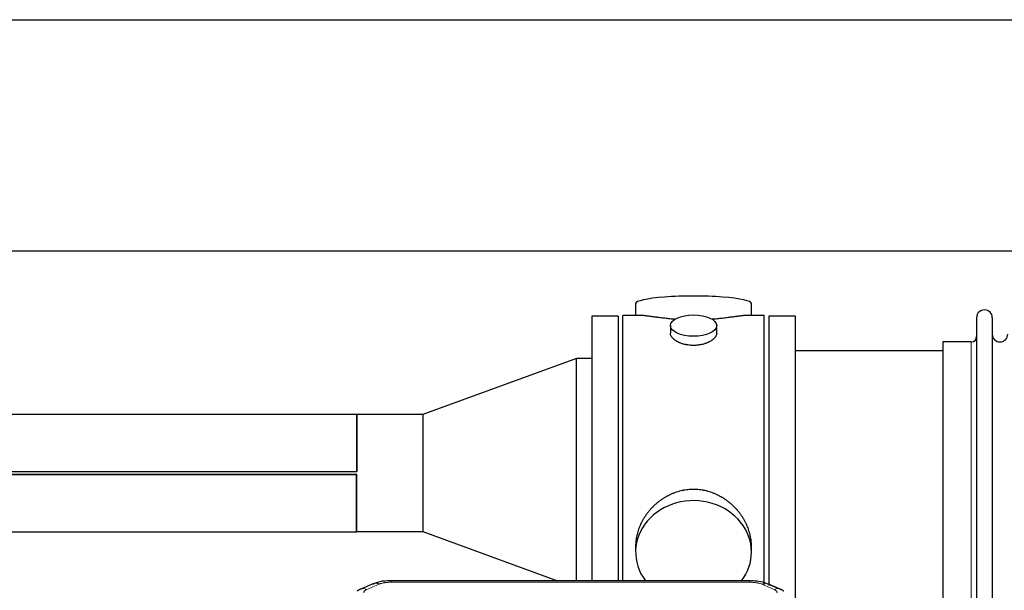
# Model space of a CAD drawing. Header units: inches. Extents: x 0 to 29700, y -16 to 21000.
# Tile 214 of 256: x 23306 to 23946, y 18273 to 18643. Entities that reach past the tile are written whole.
import ezdxf

# ---------------------------------------------------------------- set-up
doc = ezdxf.new("R2010")
doc.units = ezdxf.units.IN
doc.layers.add('1', color=7, linetype='Continuous', true_color=0xffffff)

msp = doc.modelspace()

# ---------------------------------------------------------------- linework, layer by layer
at = {"layer": '1', "color": 2, "linetype": 'Continuous', "lineweight": 25}
for p, q in [((23244.599, 18643.494), (26604.054, 18643.494)), ((23244.599, 18493.494), (26604.054, 18493.494)), ((23706.459, 18459.151), (23706.459, 18451.531)), ((23781.738, 18451.531), (23781.738, 18459.151)), ((23695.099, 18451.101), (23678.099, 18451.101)), ((23678.099, 18451.101), (23678.099, 18279.19)), ((23695.099, 18451.101), (23695.099, 18279.19)), ((23698.099, 18349.101), (23698.099, 18451.531)), ((23709.445, 18451.531), (23698.099, 18451.531)), ((23790.099, 18451.531), (23778.802, 18451.531)), ((23790.099, 18349.101), (23790.099, 18451.531)), ((23810.099, 18451.101), (23793.099, 18451.101)), ((23793.099, 18451.101), (23793.099, 18276.152)), ((23810.099, 18451.101), (23810.099, 18266.569)), ((23729.051, 18444.898), (23729.051, 18439.933)), ((23759.146, 18439.956), (23759.146, 18444.898)), ((23928.099, 18450.001), (23928.099, 18248.201)), ((23938.299, 18450.001), (23938.299, 18248.201)), ((23924.599, 18434.251), (23906.099, 18434.251)), ((23906.099, 18434.251), (23906.099, 18263.951)), ((23906.099, 18428.601), (23810.099, 18428.601)), ((23668.099, 18423.498), (23568.099, 18387.101)), ((23678.099, 18423.498), (23668.099, 18423.498)), ((23668.099, 18279.187), (23668.099, 18423.498)), ((23525.099, 18387.151), (23230.099, 18387.151)), ((23525.149, 18387.101), (23525.099, 18387.151)), ((23525.099, 18387.151), (23525.099, 18350.128)), ((23568.099, 18387.101), (23525.149, 18387.101)), ((23525.149, 18387.101), (23525.149, 18350.078)), ((23568.099, 18387.101), (23568.099, 18311.101)), ((23230.099, 18350.128), (23525.099, 18350.128)), ((23230.099, 18350.078), (23525.149, 18350.078)), ((23698.099, 18279.181), (23698.099, 18349.101)), ((23790.099, 18276.487), (23790.099, 18349.101)), ((23525.149, 18348.124), (23230.099, 18348.124)), ((23525.099, 18348.074), (23230.099, 18348.074)), ((23525.099, 18311.051), (23525.099, 18348.074)), ((23525.149, 18311.101), (23525.149, 18348.124)), ((23230.099, 18311.051), (23525.099, 18311.051)), ((23525.099, 18311.051), (23525.149, 18311.101)), ((23525.149, 18311.101), (23568.099, 18311.101)), ((23568.099, 18311.101), (23655.785, 18279.186)), ((23706.459, 18301.872), (23706.459, 18297.847)), ((23781.738, 18297.847), (23781.738, 18301.87)), ((23780.685, 18279.186), (23547.513, 18279.186))]:
    msp.add_line(p, q, dxfattribs=at)
at = {"layer": '1', "color": 110, "linetype": 'Continuous', "lineweight": 13}
for p, q in [((23924.599, 18434.251), (23924.599, 18263.951)), ((23547.513, 18279.186), (23547.513, 18278.233)), ((23780.685, 18278.233), (23547.513, 18278.233)), ((23780.685, 18279.184), (23780.685, 18278.233))]:
    msp.add_line(p, q, dxfattribs=at)
at = {"layer": '1', "color": 2, "linetype": 'Continuous', "lineweight": 25}
for centre, radius, start, end in [((23933.199, 18450.001), 5.1, 0, 180), ((23943.299, 18439.251), 5, 180, 0), ((23924.599, 18437.751), 3.5, 270, 0)]:
    msp.add_arc(centre, radius, start, end, dxfattribs=at)
for centre, major_axis, ratio, start_param, end_param in [((23744.099, 18459.151), (37.64, 0), 0.1305262, 0, 3.1415927), ((23744.099, 18297.847), (37.64, 0), 0.8870108, 0, 3.7346664), ((23744.099, 18297.847), (37.64, 0), 0.8870108, 5.6900133, 6.2831853), ((23539.754, 18268.023), (3.953, -9.186), 0.6419268, 2.5510147, 3.1418997)]:
    msp.add_ellipse(centre, major_axis=major_axis, ratio=ratio, start_param=start_param, end_param=end_param, dxfattribs=at)
msp.add_ellipse((23744.099, 18444.898), major_axis=(15.048, 0), ratio=0.4617486, dxfattribs=at)
at = {"layer": '1', "color": 110, "linetype": 'Continuous', "lineweight": 13}
for centre, major_axis, ratio, start_param, end_param in [((23531.745, 18264.566), (3.975, -9.176), 0.6408251, 2.5472213, 3.141301), ((23788.443, 18268.023), (-3.953, -9.186), 0.6419268, 3.1410059, 3.7321706), ((23796.452, 18264.566), (3.975, 9.176), 0.6408251, 0.0010737, 0.5943713)]:
    msp.add_ellipse(centre, major_axis=major_axis, ratio=ratio, start_param=start_param, end_param=end_param, dxfattribs=at)
at = {"layer": '1', "color": 2, "linetype": 'Continuous', "lineweight": 25}
for points, knots in [([(23732.227, 18448.942), (23732.224, 18448.943), (23732.222, 18448.943), (23732.146, 18448.949), (23732.072, 18448.955), (23731.924, 18448.967), (23731.704, 18448.985), (23730.898, 18449.052), (23729.603, 18449.168), (23727.921, 18449.335), (23726.284, 18449.513), (23724.69, 18449.698), (23723.141, 18449.888), (23722.137, 18450.017), (23721.519, 18450.097), (23721.396, 18450.113), (23721.151, 18450.146), (23720.786, 18450.194), (23720.427, 18450.242), (23719.717, 18450.337), (23718.793, 18450.462), (23717.472, 18450.642), (23716.214, 18450.813), (23715.02, 18450.972), (23714.266, 18451.069), (23713.717, 18451.137), (23713.446, 18451.17), (23713.182, 18451.201), (23713.007, 18451.222), (23712.92, 18451.232), (23712.491, 18451.281), (23711.831, 18451.353), (23710.922, 18451.437), (23710.094, 18451.496), (23709.457, 18451.525), (23709.102, 18451.53), (23708.979, 18451.531)], [0, 0, 0, 0, 0.0002215, 0.0002215, 0.0071429, 0.0071429, 0.0140642, 0.027907, 0.083278, 0.1386489, 0.1940199, 0.2493909, 0.3047619, 0.3601329, 0.3601329, 0.3739756, 0.3739756, 0.3878184, 0.4155039, 0.4155039, 0.4708749, 0.5262458, 0.5816168, 0.6369878, 0.6923588, 0.6923588, 0.7200443, 0.733887, 0.733887, 0.7477298, 0.7477298, 0.8031008, 0.8584718, 0.9138427, 0.9692137, 1, 1, 1, 1]), ([(23779.223, 18451.531), (23779.099, 18451.53), (23778.742, 18451.525), (23778.101, 18451.496), (23777.268, 18451.436), (23776.658, 18451.38), (23776.259, 18451.339), (23776.178, 18451.331), (23776.016, 18451.314), (23775.769, 18451.288), (23775.517, 18451.259), (23775.003, 18451.2), (23774.295, 18451.115), (23773.167, 18450.971), (23771.973, 18450.812), (23770.711, 18450.64), (23769.826, 18450.519), (23769.144, 18450.427), (23768.799, 18450.38), (23768.448, 18450.332), (23768.212, 18450.301), (23768.093, 18450.285), (23767.499, 18450.205), (23766.532, 18450.077), (23765.034, 18449.885), (23763.49, 18449.696), (23761.9, 18449.511), (23760.261, 18449.334), (23759.137, 18449.222), (23758.281, 18449.141), (23757.851, 18449.102), (23757.415, 18449.063), (23757.196, 18449.044), (23757.123, 18449.038), (23756.977, 18449.025), (23756.69, 18449.001), (23756.402, 18448.977), (23756.187, 18448.96)], [0, 0, 0, 0, 0.0313476, 0.0871263, 0.142905, 0.1986836, 0.1986836, 0.2126283, 0.2126283, 0.226573, 0.2544623, 0.2544623, 0.310241, 0.3660196, 0.4217983, 0.477577, 0.5333556, 0.5333556, 0.561245, 0.5751896, 0.5751896, 0.5891343, 0.5891343, 0.644913, 0.7006917, 0.7564703, 0.812249, 0.8680277, 0.9238063, 0.9238063, 0.9516957, 0.9656403, 0.9656403, 0.9726127, 0.9726127, 0.979585, 1, 1, 1, 1]), ([(23744.099, 18432.023), (23743.601, 18432.023), (23743.107, 18432.038), (23742.129, 18432.095), (23741.643, 18432.138), (23740.681, 18432.251), (23740.204, 18432.322), (23739.612, 18432.427), (23739.435, 18432.46), (23739.259, 18432.495), (23739.141, 18432.519), (23739.083, 18432.531), (23738.791, 18432.592), (23738.56, 18432.644), (23737.877, 18432.809), (23737.433, 18432.932), (23736.569, 18433.199), (23736.149, 18433.343), (23735.536, 18433.577), (23735.335, 18433.658), (23735.037, 18433.783), (23734.938, 18433.825), (23734.792, 18433.89), (23734.743, 18433.912), (23734.646, 18433.955), (23734.213, 18434.153), (23733.804, 18434.361), (23733.111, 18434.746), (23732.782, 18434.945), (23732.16, 18435.357), (23731.867, 18435.571), (23731.523, 18435.845), (23731.455, 18435.901), (23731.322, 18436.012), (23731.257, 18436.068), (23731.066, 18436.236), (23730.945, 18436.349), (23730.597, 18436.69), (23730.387, 18436.919), (23730.012, 18437.382), (23729.846, 18437.616), (23729.631, 18437.969), (23729.565, 18438.088), (23729.489, 18438.236), (23729.475, 18438.266), (23729.446, 18438.325), (23729.432, 18438.355), (23729.391, 18438.444), (23729.365, 18438.503), (23729.244, 18438.799), (23729.172, 18439.033), (23729.075, 18439.497), (23729.051, 18439.727), (23729.051, 18439.957), (23729.051, 18439.96), (23729.051, 18439.963)], [0, 0, 0, 0, 0.0624454, 0.0624454, 0.1248907, 0.1248907, 0.1873361, 0.1873361, 0.2029474, 0.2107531, 0.2107531, 0.2185588, 0.2185588, 0.2497814, 0.2497814, 0.3122268, 0.3122268, 0.3746722, 0.3746722, 0.4058948, 0.4058948, 0.4215062, 0.4215062, 0.4293119, 0.4293119, 0.4371175, 0.4995629, 0.4995629, 0.5620082, 0.5620082, 0.6244536, 0.6244536, 0.6400649, 0.6400649, 0.6556763, 0.6556763, 0.686899, 0.686899, 0.7493443, 0.7493443, 0.8117897, 0.8117897, 0.8430124, 0.8430124, 0.850818, 0.850818, 0.8586237, 0.8586237, 0.874235, 0.874235, 0.9366804, 0.9366804, 0.9991258, 0.9991258, 1, 1, 1, 1]), ([(23759.146, 18439.959), (23759.147, 18439.731), (23759.122, 18439.502), (23759.027, 18439.039), (23758.955, 18438.805), (23758.764, 18438.336), (23758.645, 18438.101), (23758.466, 18437.805), (23758.429, 18437.746), (23758.371, 18437.657), (23758.351, 18437.627), (23758.311, 18437.568), (23758.208, 18437.42), (23758.097, 18437.273), (23757.814, 18436.924), (23757.605, 18436.694), (23757.143, 18436.242), (23756.892, 18436.019), (23756.482, 18435.692), (23756.341, 18435.583), (23756.12, 18435.422), (23756.045, 18435.369), (23755.893, 18435.263), (23755.815, 18435.21), (23755.423, 18434.95), (23755.093, 18434.749), (23754.401, 18434.365), (23754.039, 18434.181), (23753.282, 18433.83), (23752.887, 18433.664), (23752.425, 18433.487), (23752.373, 18433.467), (23752.269, 18433.429), (23752.217, 18433.409), (23752.06, 18433.352), (23751.744, 18433.24), (23751.422, 18433.135), (23750.773, 18432.934), (23750.33, 18432.812), (23749.425, 18432.593), (23748.963, 18432.495), (23748.256, 18432.368), (23748.018, 18432.329), (23747.657, 18432.276), (23747.536, 18432.258), (23747.293, 18432.226), (23747.172, 18432.211), (23746.564, 18432.139), (23746.075, 18432.096), (23745.091, 18432.038), (23744.596, 18432.023), (23744.099, 18432.023)], [0, 0, 0, 0, 0.0621483, 0.0621483, 0.1246718, 0.1246718, 0.1871952, 0.1871952, 0.2028261, 0.2028261, 0.2106415, 0.2106415, 0.2184569, 0.2497186, 0.2497186, 0.3122421, 0.3122421, 0.3747655, 0.3747655, 0.4060273, 0.4060273, 0.4216581, 0.4216581, 0.437289, 0.437289, 0.4998124, 0.4998124, 0.5623359, 0.5623359, 0.6248593, 0.6248593, 0.6326748, 0.6326748, 0.6404902, 0.6404902, 0.656121, 0.6873828, 0.6873828, 0.7499062, 0.7499062, 0.8124297, 0.8124297, 0.8436914, 0.8436914, 0.8593222, 0.8593222, 0.8749531, 0.8749531, 0.9374766, 0.9374766, 1, 1, 1, 1]), ([(23781.738, 18301.835), (23781.738, 18302.367), (23781.723, 18302.904), (23781.678, 18303.722), (23781.654, 18304.072), (23781.624, 18304.424), (23781.612, 18304.564), (23781.605, 18304.635), (23781.585, 18304.846), (23781.512, 18305.55), (23781.339, 18306.813), (23781.019, 18308.49), (23780.611, 18310.16), (23780.114, 18311.822), (23779.531, 18313.475), (23779.083, 18314.571), (23778.784, 18315.254), (23778.724, 18315.391), (23778.601, 18315.663), (23778.414, 18316.071), (23778.22, 18316.475), (23777.822, 18317.278), (23777.266, 18318.337), (23776.358, 18319.888), (23775.375, 18321.403), (23774.318, 18322.88), (23773.564, 18323.84), (23772.979, 18324.549), (23772.781, 18324.784), (23772.479, 18325.134), (23772.377, 18325.25), (23772.173, 18325.482), (23771.66, 18326.056), (23770.709, 18327.062), (23769.384, 18328.34), (23768.003, 18329.557), (23766.566, 18330.711), (23765.071, 18331.801), (23764.036, 18332.485), (23763.244, 18332.98), (23762.978, 18333.142), (23762.642, 18333.342), (23762.575, 18333.381), (23762.44, 18333.46), (23762.237, 18333.578), (23761.492, 18334.002), (23760.257, 18334.656), (23758.577, 18335.443), (23756.864, 18336.145), (23755.118, 18336.76), (23753.338, 18337.289), (23752.129, 18337.581), (23751.213, 18337.777), (23750.906, 18337.839), (23750.521, 18337.911), (23750.444, 18337.925), (23750.29, 18337.953), (23750.058, 18337.993), (23749.209, 18338.135), (23747.819, 18338.319), (23745.966, 18338.467), (23744.112, 18338.516), (23742.258, 18338.468), (23740.403, 18338.322), (23739.166, 18338.159), (23738.393, 18338.036), (23738.239, 18338.01), (23737.929, 18337.957), (23737.467, 18337.874), (23737.007, 18337.782), (23736.092, 18337.586), (23734.882, 18337.295), (23733.1, 18336.767), (23731.349, 18336.151), (23729.629, 18335.446), (23728.502, 18334.919), (23727.666, 18334.502), (23727.388, 18334.359), (23727.042, 18334.176), (23726.904, 18334.102), (23726.629, 18333.953), (23725.878, 18333.538), (23724.676, 18332.824), (23723.128, 18331.802), (23721.634, 18330.713), (23720.195, 18329.558), (23718.808, 18328.336), (23717.92, 18327.478), (23717.43, 18326.983), (23717.376, 18326.928), (23717.268, 18326.817), (23717.214, 18326.762), (23717.053, 18326.595), (23716.732, 18326.26), (23716.419, 18325.92), (23715.802, 18325.236), (23715.003, 18324.31), (23713.878, 18322.878), (23712.824, 18321.405), (23711.842, 18319.892), (23710.932, 18318.338), (23710.374, 18317.275), (23710.041, 18316.603), (23709.975, 18316.467), (23709.846, 18316.197), (23709.654, 18315.791), (23709.47, 18315.384), (23709.114, 18314.569), (23708.668, 18313.478), (23708.086, 18311.831), (23707.59, 18310.173), (23707.182, 18308.506), (23706.861, 18306.829), (23706.706, 18305.705), (23706.628, 18305), (23706.614, 18304.859), (23706.587, 18304.578), (23706.549, 18304.156), (23706.52, 18303.737), (23706.475, 18302.912), (23706.459, 18302.369), (23706.459, 18301.83)], [0, 0, 0, 0, 0.0151373, 0.0151373, 0.0229562, 0.0249109, 0.0249109, 0.0268656, 0.0268656, 0.030775, 0.0464127, 0.0620504, 0.0776881, 0.0933258, 0.1089635, 0.1246012, 0.1246012, 0.1285107, 0.1285107, 0.1324201, 0.1402389, 0.1402389, 0.1558766, 0.1715144, 0.1871521, 0.2027898, 0.2184275, 0.2184275, 0.2262463, 0.2262463, 0.2301558, 0.2301558, 0.2340652, 0.2497029, 0.2653406, 0.2809783, 0.296616, 0.3122537, 0.3278914, 0.3278914, 0.3357103, 0.3357103, 0.337665, 0.337665, 0.3396197, 0.3435291, 0.3591668, 0.3748045, 0.3904422, 0.4060799, 0.4217176, 0.4373554, 0.4373554, 0.4451742, 0.4451742, 0.4471289, 0.4471289, 0.4490836, 0.4529931, 0.4686308, 0.4842685, 0.4999062, 0.5155439, 0.5311816, 0.5468193, 0.5468193, 0.5507287, 0.5507287, 0.5546381, 0.562457, 0.562457, 0.5780947, 0.5937324, 0.6093701, 0.6250078, 0.6406455, 0.6406455, 0.6484644, 0.6484644, 0.6504191, 0.6523738, 0.6562832, 0.6719209, 0.6875586, 0.7031963, 0.7188341, 0.7344718, 0.7501095, 0.7501095, 0.7520642, 0.7520642, 0.7540189, 0.7540189, 0.7579283, 0.7657472, 0.7657472, 0.7813849, 0.7970226, 0.8126603, 0.828298, 0.8439357, 0.8595734, 0.8595734, 0.8634828, 0.8634828, 0.8673923, 0.8752111, 0.8752111, 0.8908488, 0.9064865, 0.9221242, 0.9377619, 0.9533996, 0.9690373, 0.9690373, 0.9729468, 0.9729468, 0.9768562, 0.984675, 0.984675, 1, 1, 1, 1]), ([(23548.812, 18279.169), (23547.585, 18279.21), (23544.143, 18279.131), (23539.512, 18278.724), (23536.618, 18277.396), (23535.683, 18276.873)], [0, 0, 0, 0, 0.2639672, 0.7540872, 1, 1, 1, 1]), ([(23792.33, 18277.078), (23791.728, 18277.397), (23789.515, 18278.413), (23785.529, 18279.03), (23782.201, 18279.136), (23780.682, 18279.058)], [0, 0, 0, 0, 0.1770393, 0.635172, 1, 1, 1, 1])]:
    msp.add_open_spline(points, degree=3, knots=knots, dxfattribs=at)
for points, degree in [([(23525.149, 18350.078), (23525.132, 18350.095), (23525.115, 18350.111), (23525.099, 18350.128)], 3), ([(23525.149, 18348.124), (23525.132, 18348.107), (23525.115, 18348.091), (23525.099, 18348.074)], 3), ([(23527.801, 18273.67), (23526.439, 18273.367), (23525.45, 18272.436)], 2), ([(23535.801, 18277.206), (23527.771, 18273.737)], 1), ([(23800.427, 18273.741), (23796.411, 18275.484), (23792.397, 18277.202)], 2), ([(23802.74, 18272.4), (23801.708, 18273.302), (23800.385, 18273.66)], 2)]:
    msp.add_open_spline(points, degree=degree, dxfattribs=at)
at = {"layer": '1', "color": 110, "linetype": 'Continuous', "lineweight": 13}
for points, knots in [([(23539.754, 18277.066), (23539.879, 18277.12), (23540.009, 18277.172), (23540.211, 18277.248), (23540.279, 18277.272), (23540.417, 18277.32), (23540.486, 18277.344), (23540.839, 18277.458), (23541.133, 18277.541), (23541.743, 18277.691), (23542.059, 18277.758), (23542.467, 18277.834), (23542.549, 18277.848), (23542.714, 18277.877), (23542.796, 18277.89), (23543.045, 18277.93), (23543.211, 18277.954), (23543.712, 18278.023), (23544.049, 18278.061), (23544.729, 18278.126), (23545.071, 18278.152), (23545.761, 18278.193), (23546.108, 18278.208), (23546.807, 18278.228), (23547.159, 18278.233), (23547.513, 18278.233)], [0, 0, 0, 0, 0.0625, 0.0625, 0.09375, 0.09375, 0.125, 0.125, 0.25, 0.25, 0.375, 0.375, 0.40625, 0.40625, 0.4375, 0.4375, 0.5, 0.5, 0.625, 0.625, 0.75, 0.75, 0.875, 0.875, 1, 1, 1, 1]), ([(23780.685, 18278.233), (23781.039, 18278.233), (23781.392, 18278.228), (23781.833, 18278.216), (23781.921, 18278.213), (23782.097, 18278.206), (23782.185, 18278.203), (23782.449, 18278.191), (23782.624, 18278.182), (23783.146, 18278.151), (23783.49, 18278.124), (23784.173, 18278.058), (23784.511, 18278.019), (23785.178, 18277.928), (23785.508, 18277.875), (23785.874, 18277.807), (23785.914, 18277.799), (23785.995, 18277.784), (23786.115, 18277.76), (23786.393, 18277.702), (23786.625, 18277.649), (23787.079, 18277.537), (23787.371, 18277.454), (23787.927, 18277.273), (23788.193, 18277.174), (23788.443, 18277.066)], [0, 0, 0, 0, 0.125, 0.125, 0.15625, 0.15625, 0.1875, 0.1875, 0.25, 0.25, 0.375, 0.375, 0.5, 0.5, 0.625, 0.625, 0.640625, 0.640625, 0.65625, 0.6875, 0.75, 0.75, 0.875, 0.875, 1, 1, 1, 1]), ([(23529.773, 18271.393), (23529.765, 18271.495), (23529.767, 18271.597), (23529.784, 18271.724), (23529.788, 18271.75), (23529.798, 18271.801), (23529.804, 18271.826), (23529.823, 18271.902), (23529.838, 18271.952), (23529.894, 18272.103), (23529.942, 18272.201), (23530.062, 18272.396), (23530.134, 18272.491), (23530.261, 18272.633), (23530.306, 18272.68), (23530.378, 18272.749), (23530.403, 18272.772), (23530.454, 18272.818), (23530.48, 18272.841), (23530.615, 18272.954), (23530.733, 18273.041), (23530.989, 18273.209), (23531.127, 18273.291), (23531.422, 18273.447), (23531.579, 18273.522), (23531.745, 18273.595)], [0, 0, 0, 0, 0.125, 0.125, 0.15625, 0.15625, 0.1875, 0.1875, 0.25, 0.25, 0.375, 0.375, 0.5, 0.5, 0.5625, 0.5625, 0.59375, 0.59375, 0.625, 0.625, 0.75, 0.75, 0.875, 0.875, 1, 1, 1, 1]), ([(23796.452, 18273.595), (23796.618, 18273.522), (23796.776, 18273.447), (23796.963, 18273.348), (23796.999, 18273.328), (23797.071, 18273.287), (23797.107, 18273.267), (23797.211, 18273.205), (23797.278, 18273.164), (23797.471, 18273.037), (23797.705, 18272.863), (23797.896, 18272.679), (23798.022, 18272.538), (23798.061, 18272.49), (23798.115, 18272.417), (23798.133, 18272.393), (23798.166, 18272.344), (23798.182, 18272.319), (23798.258, 18272.197), (23798.306, 18272.098), (23798.379, 18271.898), (23798.403, 18271.798), (23798.43, 18271.596), (23798.433, 18271.495), (23798.424, 18271.393)], [0, 0, 0, 0, 0.125, 0.125, 0.15625, 0.15625, 0.1875, 0.1875, 0.25, 0.25, 0.375, 0.5, 0.5, 0.5625, 0.5625, 0.59375, 0.59375, 0.625, 0.625, 0.75, 0.75, 0.875, 0.875, 1, 1, 1, 1])]:
    msp.add_open_spline(points, degree=3, knots=knots, dxfattribs=at)
for points in [[(23539.754, 18277.066), (23537.085, 18275.913), (23534.415, 18274.756), (23531.745, 18273.595)], [(23796.452, 18273.595), (23793.782, 18274.756), (23791.113, 18275.913), (23788.443, 18277.066)]]:
    msp.add_open_spline(points, degree=3, dxfattribs=at)

doc.saveas('drawing.dxf')
